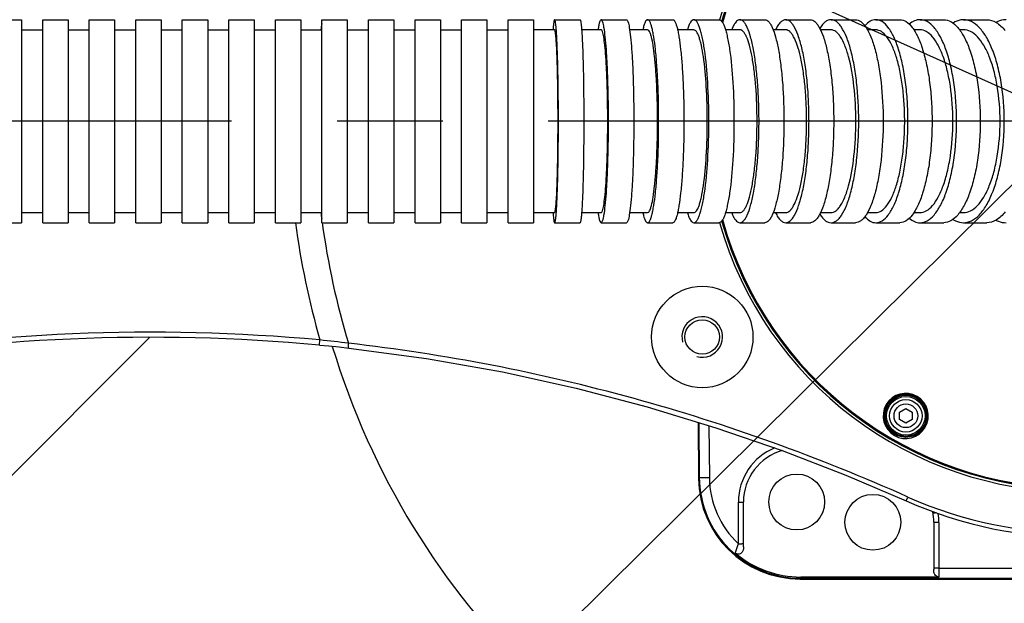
# Model space of a CAD drawing. Header units: millimetres. Extents: x 0 to 3360, y 0 to 2376.
# Tile 23 of 144: x 436 to 565, y 587 to 663. Entities that reach past the tile are written whole.
import ezdxf

# ---------------------------------------------------------------- set-up
doc = ezdxf.new("R2010")
doc.units = ezdxf.units.MM
doc.header["$LTSCALE"] = 184.8
doc.linetypes.add('CENTER', pattern=[0.6, 0.375, -0.075, 0.075, -0.075])
doc.linetypes.add('PHANTOM', pattern=[0.8, 0.45, -0.05, 0.1, -0.05, 0.1, -0.05])
doc.layers.get('0').update_dxf_attribs({"linetype": 'CONTINUOUS'})
for name, color, linetype in [('1_DESIGN', 7, 'CONTINUOUS'), ('AXIS', 7, 'CONTINUOUS'), ('CRV', 7, 'CONTINUOUS'), ('DRAFT', 7, 'CONTINUOUS'), ('DRIV_DIM', 7, 'CONTINUOUS'), ('ROUND', 7, 'CONTINUOUS')]:
    doc.layers.add(name, color=color, linetype=linetype)
doc.styles.get("Standard").update_dxf_attribs({"font": 'txt', "width": 0.8})
doc.dimstyles.new('DIMSTYLE_11', dxfattribs={"dimtxt": 19, "dimasz": 9, "dimexe": 2, "dimexo": 1.5, "dimtad": 1, "dimdec": 3, "dimlfac": 1.5, "dimdsep": 46, "dimtxsty": 'STANDARD', "dimblk": 'OPEN', "dimblk1": 'OPEN', "dimblk2": 'OPEN', "dimcen": 0.09, "dimadec": 3, "dimazin": 2, "dimtp": 0.5, "dimtm": 0.5, "dimtfac": 1, "dimtdec": 3, "dimtofl": 0, "dimtmove": 0, "dimatfit": 3, "dimldrblk": 'OPEN', "dimfxl": 1, "dimtolj": 1, "dimarcsym": 0})
doc.dimstyles.new('DIMSTYLE_12', dxfattribs={"dimtxt": 19, "dimasz": 9, "dimexe": 2, "dimexo": 1.5, "dimgap": 9.5, "dimtad": 1, "dimdec": 3, "dimlfac": 1.5, "dimdsep": 46, "dimtxsty": 'STANDARD', "dimblk": 'OPEN', "dimblk1": 'OPEN', "dimblk2": 'OPEN', "dimcen": 0.09, "dimadec": 3, "dimazin": 2, "dimtp": 0.5, "dimtm": 0.5, "dimtfac": 1, "dimtdec": 3, "dimtofl": 0, "dimtmove": 0, "dimatfit": 3, "dimldrblk": 'OPEN', "dimfxl": 1, "dimtolj": 1, "dimarcsym": 0})
doc.dimstyles.new('DIMSTYLE_13', dxfattribs={"dimtxt": 19, "dimasz": 9, "dimexe": 2, "dimexo": 1.5, "dimtad": 1, "dimdec": 3, "dimlfac": 1.5, "dimdsep": 46, "dimtxsty": 'STANDARD', "dimblk": 'OPEN', "dimblk1": 'OPEN', "dimblk2": 'OPEN', "dimcen": 0.09, "dimadec": 3, "dimazin": 2, "dimtp": 0.8, "dimtm": 0.8, "dimtfac": 1, "dimtdec": 3, "dimtofl": 0, "dimtmove": 0, "dimatfit": 3, "dimldrblk": 'OPEN', "dimfxl": 1, "dimtolj": 1, "dimarcsym": 0})

# ---------------------------------------------------------------- blocks, each defined once
blk = doc.blocks.new('*D47')
at = {"layer": 'DRIV_DIM', "color": 2, "linetype": 'CONTINUOUS'}
for p, q in [((881.98, 908.1), (934.02, 951.77)), ((259.17, 650.02), (104.98, 650.02))]:
    blk.add_line(p, q, dxfattribs=at)
for points in [[(924.36, 955.37), (932.49, 950.48), (928.92, 959.27)], [(104.07, 659.05), (106.98, 650.02), (110.07, 658.99)]]:
    blk.add_lwpolyline(points, dxfattribs=at)
for start, end in [(40, 110), (110, 180)]:
    blk.add_arc((574.42, 650.02), 467.43, start, end, dxfattribs=at)
blk = doc.blocks.new('_OPEN')
at = {"color": 0, "linetype": 'BYBLOCK'}
for p, q in [((0, 0), (-1, 0.333)), ((-1, -0.333), (0, 0)), ((-1, 0), (0, 0))]:
    blk.add_line(p, q, dxfattribs=at)
blk = doc.blocks.new('*D48')
at = {"layer": 'DRIV_DIM', "color": 2, "linetype": 'CONTINUOUS'}
for p, q in [((124.67, 650.02), (104.98, 650.02)), ((881.98, 391.94), (934.02, 348.28))]:
    blk.add_line(p, q, dxfattribs=at)
for points in [[(110.07, 641.05), (106.98, 650.02), (104.07, 640.99)], [(928.92, 340.77), (932.49, 349.56), (924.36, 344.68)]]:
    blk.add_lwpolyline(points, dxfattribs=at)
for start, end in [(180, 250), (250, 320)]:
    blk.add_arc((574.42, 650.02), 467.43, start, end, dxfattribs=at)
blk = doc.blocks.new('*D52')
at = {"layer": 'DRIV_DIM', "color": 2, "linetype": 'CONTINUOUS'}
blk.add_line((209.58, 814.03), (574.42, 650.02), dxfattribs=at)
at = {"layer": 'DRIV_DIM', "color": 2, "linetype": 'CONTINUOUS', "xscale": 9, "yscale": 9, "zscale": 9, "rotation": 155.7939053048}
blk.add_blockref('_OPEN', (209.58, 814.03), dxfattribs=at)
blk = doc.blocks.new('*D55')
at = {"layer": 'DRIV_DIM', "color": 2, "linetype": 'CONTINUOUS'}
for p, q in [((574.42, 650.02), (389.32, 466.53)), ((501.95, 578.19), (574.42, 650.02)), ((501.95, 578.19), (501.95, 578.19))]:
    blk.add_line(p, q, dxfattribs=at)
at = {"layer": 'DRIV_DIM', "color": 2, "linetype": 'CONTINUOUS', "xscale": 9, "yscale": 9, "zscale": 9, "rotation": 44.751884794}
blk.add_blockref('_OPEN', (501.95, 578.19), dxfattribs=at)

msp = doc.modelspace()

# ---------------------------------------------------------------- linework, layer by layer
at = {"color": 7, "linetype": 'CONTINUOUS'}
for p, q in [((435.94292, 662.0221), (438.72191, 662.0221)), ((442.05524, 662.0221), (444.83423, 662.0221)), ((448.16756, 662.0221), (450.94655, 662.0221)), ((454.27988, 662.0221), (457.05887, 662.0221)), ((460.3922, 662.0221), (463.17119, 662.0221)), ((466.50452, 662.0221), (469.28351, 662.0221)), ((472.61684, 662.0221), (475.39583, 662.0221)), ((478.72916, 662.0221), (481.50815, 662.0221)), ((484.84149, 662.0221), (487.62047, 662.0221)), ((490.95381, 662.0221), (493.73279, 662.0221)), ((497.06613, 662.0221), (499.84512, 662.0221)), ((505.95713, 662.02211), (503.17845, 662.0221)), ((512.06534, 662.02211), (509.5033, 662.02212)), ((518.16219, 662.02212), (515.80836, 662.02211)), ((524.23896, 662.02212), (522.10836, 662.02212)), ((530.28561, 662.0221), (528.39346, 662.0221)), ((536.29078, 662.02211), (534.65216, 662.02211)), ((542.24186, 662.02208), (540.87134, 662.02209)), ((548.12513, 662.02211), (547.03629, 662.02211)), ((553.926, 662.02208), (553.13097, 662.0221)), ((559.63153, 662.02202), (559.13326, 662.02202)), ((435.94292, 638.0221), (438.72191, 638.0221)), ((442.05524, 638.0221), (444.83423, 638.0221)), ((448.16756, 638.0221), (450.94655, 638.0221)), ((454.27988, 638.0221), (457.05887, 638.0221)), ((460.3922, 638.0221), (463.17119, 638.0221)), ((466.50452, 638.0221), (469.28351, 638.0221)), ((472.61684, 638.0221), (475.39583, 638.0221)), ((478.72916, 638.0221), (481.50815, 638.0221)), ((484.84149, 638.0221), (487.62047, 638.0221)), ((490.95381, 638.0221), (493.73279, 638.0221)), ((497.06613, 638.0221), (499.84512, 638.0221)), ((503.17845, 638.0221), (505.95713, 638.02209)), ((509.5033, 638.02209), (512.06534, 638.0221)), ((515.80836, 638.0221), (518.16219, 638.02209)), ((522.10836, 638.02208), (524.23896, 638.02209)), ((528.39346, 638.02211), (530.28561, 638.02211)), ((534.65216, 638.0221), (536.29078, 638.02209)), ((540.87134, 638.02211), (542.24186, 638.02212)), ((547.03629, 638.0221), (548.12513, 638.02209)), ((553.13097, 638.02211), (553.926, 638.02212)), ((559.13326, 638.02219), (559.63153, 638.02218))]:
    msp.add_line(p, q, dxfattribs=at)
at = {"color": 9, "linetype": 'CONTINUOUS'}
msp.add_line((538.27497, 590.16526), (538.27497, 589.99963), dxfattribs=at)
at = {"color": 7, "linetype": 'CONTINUOUS'}
for centre in [(537.74846, 600.0221), (547.74846, 597.35544)]:
    msp.add_circle(centre, 3.66667, dxfattribs=at)
for start, end in [(15.8998156, 164.1207447), (195.8792553, 344.1001844)]:
    msp.add_arc((574.41513, 650.0221), 48.66667, start, end, dxfattribs=at)
at = {"color": 2, "linetype": 'CONTINUOUS'}
msp.add_arc((525.34035, 621.68877), 2.66667, 255, 195, dxfattribs=at)
at = {"color": 7, "linetype": 'CONTINUOUS'}
for points, knots in [([(506.40166, 650.0221), (506.40166, 650.80253), (506.39618, 652.33344), (506.37171, 654.55589), (506.33213, 656.6042), (506.27915, 658.39925), (506.22295, 659.70525), (506.17053, 660.57116), (506.13184, 661.07522), (506.09329, 661.46553), (506.05185, 661.76422), (506.01793, 661.91725), (505.98125, 662.02211), (505.95713, 662.02211)], [0, 0, 0, 0, 0.194608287, 0.3817444, 0.554227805, 0.705444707, 0.829608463, 0.880022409, 0.92199671, 0.955144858, 0.979183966, 0.993985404, 1, 1, 1, 1]), ([(512.92952, 650.0221), (512.92952, 650.80255), (512.91885, 652.33365), (512.87133, 654.55626), (512.79418, 656.60507), (512.69172, 658.40005), (512.56663, 659.87685), (512.43241, 660.96947), (512.29388, 661.63805), (512.18031, 661.94047), (512.09951, 662.02211), (512.06534, 662.02211)], [0, 0, 0, 0, 0.193434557, 0.37947084, 0.551003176, 0.701496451, 0.825255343, 0.917687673, 0.975663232, 0.99152974, 1, 1, 1, 1]), ([(519.46871, 650.0221), (519.46871, 651.55333), (519.42484, 653.77772), (519.26401, 656.60631), (519.10911, 658.40212), (518.91915, 659.88076), (518.73517, 660.87574), (518.55625, 661.48012), (518.43083, 661.79197), (518.27675, 662.02212), (518.16219, 662.02212)], [0, 0, 0, 0, 0.376387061, 0.546668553, 0.696255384, 0.819595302, 0.912309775, 0.946282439, 0.97184215, 1, 1, 1, 1]), ([(526.0096, 650.0221), (526.0096, 651.55364), (525.93098, 654.38937), (525.63691, 657.72171), (525.2969, 659.71139), (525.08715, 660.57629), (524.93471, 661.07926), (524.7717, 661.48195), (524.59114, 661.81671), (524.37738, 662.02212), (524.23896, 662.02212)], [0, 0, 0, 0, 0.372035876, 0.688799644, 0.811566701, 0.862046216, 0.904747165, 0.939489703, 0.966375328, 1, 1, 1, 1]), ([(532.54066, 650.0221), (532.54066, 651.55406), (532.46447, 653.78282), (532.18707, 656.61026), (531.91816, 658.41009), (531.59067, 659.89101), (531.26617, 660.89403), (530.9626, 661.48572), (530.71807, 661.83702), (530.45115, 662.0221), (530.28561, 662.0221)], [0, 0, 0, 0, 0.366807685, 0.533229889, 0.680076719, 0.802257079, 0.896059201, 0.931818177, 0.960362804, 1, 1, 1, 1]), ([(539.0483, 650.0221), (539.0483, 650.80276), (539.01421, 652.33592), (538.86212, 654.56129), (538.6155, 656.61334), (538.28576, 658.41535), (537.88479, 659.89932), (537.48412, 660.90365), (537.11592, 661.49046), (536.80289, 661.85296), (536.48585, 662.02211), (536.29078, 662.02211)], [0, 0, 0, 0, 0.183815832, 0.360945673, 0.525010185, 0.670247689, 0.791872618, 0.886596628, 0.923596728, 0.954068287, 1, 1, 1, 1]), ([(545.5169, 650.0221), (545.5169, 651.55528), (545.37007, 654.40798), (544.82134, 657.75542), (544.13224, 659.9093), (543.65245, 660.91345), (543.21827, 661.49532), (542.83427, 661.86509), (542.46825, 662.02208), (542.24186, 662.02208)], [0, 0, 0, 0, 0.354478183, 0.65946576, 0.780660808, 0.876604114, 0.915051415, 0.947658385, 1, 1, 1, 1]), ([(551.92895, 650.0221), (551.92895, 650.80296), (551.88185, 652.33819), (551.67149, 654.56604), (551.33056, 656.62173), (550.87259, 658.42801), (550.31691, 659.92206), (549.67917, 661.05293), (548.97202, 661.81), (548.38412, 662.02212), (548.12513, 662.02211)], [0, 0, 0, 0, 0.176921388, 0.347739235, 0.50666774, 0.648573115, 0.769386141, 0.866740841, 0.941320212, 1, 1, 1, 1]), ([(558.25365, 650.0221), (558.25365, 651.55696), (558.10462, 653.80215), (557.57185, 656.62646), (557.04939, 658.43574), (556.4137, 659.93326), (555.68298, 661.06959), (554.86613, 661.82276), (554.21769, 662.02209), (553.926, 662.02208)], [0, 0, 0, 0, 0.340648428, 0.496965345, 0.637260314, 0.757843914, 0.856793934, 0.935261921, 1, 1, 1, 1]), ([(564.45312, 650.0221), (564.45312, 651.5579), (564.28615, 653.80844), (563.69223, 656.63144), (563.1086, 658.44348), (562.397, 659.94412), (561.57741, 661.08409), (560.6598, 661.83191), (559.95431, 662.02203), (559.63153, 662.02202)], [0, 0, 0, 0, 0.334008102, 0.487844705, 0.626650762, 0.747097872, 0.847654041, 0.929800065, 1, 1, 1, 1]), ([(505.95713, 638.02209), (505.98125, 638.02209), (506.01793, 638.12696), (506.05185, 638.27999), (506.09329, 638.57867), (506.13184, 638.96899), (506.17053, 639.47305), (506.22295, 640.33896), (506.27915, 641.64495), (506.33213, 643.44), (506.37171, 645.48832), (506.39618, 647.71077), (506.40166, 649.24168), (506.40166, 650.0221)], [0, 0, 0, 0, 0.006014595, 0.020816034, 0.044855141, 0.078003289, 0.119977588, 0.170391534, 0.294555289, 0.445772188, 0.618255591, 0.805391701, 1, 1, 1, 1]), ([(512.06534, 638.0221), (512.09951, 638.0221), (512.18031, 638.10374), (512.29388, 638.40616), (512.43241, 639.07474), (512.56663, 640.16736), (512.69172, 641.64415), (512.79418, 643.43914), (512.87133, 645.48794), (512.91885, 647.71056), (512.92952, 649.24165), (512.92952, 650.0221)], [0, 0, 0, 0, 0.00847026, 0.024336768, 0.082312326, 0.174744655, 0.298503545, 0.448996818, 0.620529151, 0.806565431, 1, 1, 1, 1]), ([(518.16219, 638.02209), (518.27675, 638.02209), (518.43083, 638.25223), (518.55625, 638.56409), (518.73517, 639.16847), (518.91915, 640.16345), (519.10911, 641.64209), (519.26401, 643.43789), (519.42484, 646.26649), (519.46871, 648.49088), (519.46871, 650.0221)], [0, 0, 0, 0, 0.02815785, 0.05371756, 0.087690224, 0.180404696, 0.303744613, 0.453331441, 0.623612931, 1, 1, 1, 1]), ([(524.23896, 638.02209), (524.37738, 638.02209), (524.59114, 638.2275), (524.7717, 638.56225), (524.93471, 638.96495), (525.08715, 639.46792), (525.2969, 640.33282), (525.63691, 642.3225), (525.93098, 645.65484), (526.0096, 648.49057), (526.0096, 650.0221)], [0, 0, 0, 0, 0.033624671, 0.060510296, 0.095252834, 0.137953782, 0.188433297, 0.311200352, 0.627964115, 1, 1, 1, 1]), ([(530.28561, 638.02211), (530.45115, 638.02211), (530.71807, 638.20718), (530.9626, 638.55849), (531.26617, 639.15018), (531.59067, 640.15319), (531.91816, 641.63412), (532.18707, 643.43394), (532.46447, 646.26139), (532.54066, 648.49014), (532.54066, 650.0221)], [0, 0, 0, 0, 0.039637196, 0.068181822, 0.103940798, 0.197742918, 0.319923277, 0.466770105, 0.633192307, 1, 1, 1, 1]), ([(536.29078, 638.02209), (536.48585, 638.02209), (536.80289, 638.19125), (537.11592, 638.55375), (537.48412, 639.14056), (537.88479, 640.14488), (538.28576, 641.62885), (538.6155, 643.43086), (538.86212, 645.48292), (539.01421, 647.70829), (539.0483, 649.24144), (539.0483, 650.0221)], [0, 0, 0, 0, 0.045931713, 0.076403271, 0.113403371, 0.20812738, 0.329752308, 0.474989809, 0.639054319, 0.816184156, 1, 1, 1, 1]), ([(542.24186, 638.02212), (542.46825, 638.02212), (542.83427, 638.17911), (543.21827, 638.54889), (543.65245, 639.13076), (544.13224, 640.13491), (544.82134, 642.28879), (545.37007, 645.63623), (545.5169, 648.48893), (545.5169, 650.0221)], [0, 0, 0, 0, 0.052341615, 0.084948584, 0.123395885, 0.21933919, 0.340534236, 0.645521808, 1, 1, 1, 1]), ([(548.12513, 638.02209), (548.38412, 638.02209), (548.97202, 638.2342), (549.67917, 638.99127), (550.31691, 640.12215), (550.87259, 641.61619), (551.33056, 643.42248), (551.67149, 645.47817), (551.88185, 647.70601), (551.92895, 649.24125), (551.92895, 650.0221)], [0, 0, 0, 0, 0.058679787, 0.133259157, 0.230613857, 0.351426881, 0.493332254, 0.652260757, 0.823078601, 1, 1, 1, 1]), ([(553.926, 638.02212), (554.21769, 638.02212), (554.86613, 638.22144), (555.68298, 638.97462), (556.4137, 640.11095), (557.04939, 641.60847), (557.57185, 643.41774), (558.10462, 646.24205), (558.25365, 648.48724), (558.25365, 650.0221)], [0, 0, 0, 0, 0.064738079, 0.143206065, 0.242156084, 0.362739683, 0.50303465, 0.659351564, 1, 1, 1, 1]), ([(559.63153, 638.02218), (559.95431, 638.02218), (560.6598, 638.2123), (561.57741, 638.96012), (562.397, 640.10008), (563.1086, 641.60073), (563.69223, 643.41277), (564.28615, 646.23576), (564.45312, 648.48631), (564.45312, 650.0221)], [0, 0, 0, 0, 0.070199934, 0.152345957, 0.252902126, 0.373349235, 0.512155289, 0.66599189, 1, 1, 1, 1])]:
    msp.add_open_spline(points, degree=3, knots=knots, dxfattribs=at)
at = {"layer": '1_DESIGN', "color": 7, "linetype": 'CONTINUOUS'}
for p, q in [((551.24846, 611.82076), (552.08179, 612.30189)), ((551.24846, 610.85851), (551.24846, 611.82076)), ((552.08179, 612.30189), (552.91513, 611.82076)), ((552.91513, 611.82076), (552.91513, 610.85851)), ((552.08179, 610.37739), (551.24846, 610.85851)), ((552.91513, 610.85851), (552.08179, 610.37739))]:
    msp.add_line(p, q, dxfattribs=at)
msp.add_circle((552.08179, 611.33964), 2.53333, dxfattribs=at)
at = {"layer": '1_DESIGN', "color": 9, "linetype": 'CONTINUOUS'}
for radius in [2.12949, 1.55556]:
    msp.add_circle((552.08179, 611.33964), radius, dxfattribs=at)
at = {"layer": 'AXIS', "color": 7, "linetype": 'CONTINUOUS'}
for p, q in [((432.60959, 663.35544), (435.94292, 663.35544)), ((435.94292, 663.35544), (435.94292, 636.68877)), ((438.72191, 636.68877), (438.72191, 663.35544)), ((438.72191, 663.35544), (442.05524, 663.35544)), ((442.05524, 663.35544), (442.05524, 636.68877)), ((444.83423, 636.68877), (444.83423, 663.35544)), ((444.83423, 663.35544), (448.16756, 663.35544)), ((448.16756, 663.35544), (448.16756, 636.68877)), ((450.94655, 636.68877), (450.94655, 663.35544)), ((450.94655, 663.35544), (454.27988, 663.35544)), ((454.27988, 663.35544), (454.27988, 636.68877)), ((457.05887, 636.68877), (457.05887, 663.35544)), ((457.05887, 663.35544), (460.3922, 663.35544)), ((460.3922, 663.35544), (460.3922, 636.68877)), ((463.17119, 636.68877), (463.17119, 663.35544)), ((463.17119, 663.35544), (466.50452, 663.35544)), ((466.50452, 663.35544), (466.50452, 636.68877)), ((469.28351, 636.68877), (469.28351, 663.35544)), ((469.28351, 663.35544), (472.61684, 663.35544)), ((472.61684, 663.35544), (472.61684, 636.68877)), ((475.39583, 636.68877), (475.39583, 663.35544)), ((475.39583, 663.35544), (478.72916, 663.35544)), ((478.72916, 663.35544), (478.72916, 636.68877)), ((481.50815, 636.68877), (481.50815, 663.35544)), ((481.50815, 663.35544), (484.84149, 663.35544)), ((484.84149, 663.35544), (484.84149, 636.68877)), ((487.62047, 636.68877), (487.62047, 663.35544)), ((487.62047, 663.35544), (490.95381, 663.35544)), ((490.95381, 663.35544), (490.95381, 636.68877)), ((493.73279, 636.68877), (493.73279, 663.35544)), ((493.73279, 663.35544), (497.06613, 663.35544)), ((497.06613, 663.35544), (497.06613, 636.68877)), ((499.84512, 636.68877), (499.84512, 663.35544)), ((499.84512, 663.35544), (503.17845, 663.35544)), ((503.17845, 663.35544), (503.17845, 636.68877)), ((505.95826, 663.35544), (509.28931, 663.35544)), ((512.06767, 663.35544), (515.39235, 663.35544)), ((518.16592, 663.35544), (521.47944, 663.35544)), ((524.24428, 663.35544), (527.54114, 663.35544)), ((530.2927, 663.35544), (533.56668, 663.35544)), ((536.29984, 663.35544), (539.54402, 663.35544)), ((542.25304, 663.35544), (545.4599, 663.35544)), ((548.13855, 663.35544), (551.30009, 663.35544)), ((553.94102, 663.35544), (557.05018, 663.35544)), ((559.64761, 663.35544), (562.7002, 663.35544)), ((432.60959, 636.68877), (435.94292, 636.68877)), ((438.72191, 636.68877), (442.05524, 636.68877)), ((444.83423, 636.68877), (448.16756, 636.68877)), ((450.94655, 636.68877), (454.27988, 636.68877)), ((457.05887, 636.68877), (460.3922, 636.68877)), ((463.17119, 636.68877), (466.50452, 636.68877)), ((469.28351, 636.68877), (472.61684, 636.68877)), ((475.39583, 636.68877), (478.72916, 636.68877)), ((481.50815, 636.68877), (484.84149, 636.68877)), ((487.62047, 636.68877), (490.95381, 636.68877)), ((493.73279, 636.68877), (497.06613, 636.68877)), ((499.84512, 636.68877), (503.17845, 636.68877)), ((505.95826, 636.68877), (509.28931, 636.68877)), ((512.06767, 636.68877), (515.39235, 636.68877)), ((518.16592, 636.68877), (521.47944, 636.68877)), ((524.24428, 636.68877), (527.54114, 636.68877)), ((530.2927, 636.68877), (533.56668, 636.68877)), ((536.29984, 636.68877), (539.54402, 636.68877)), ((542.25304, 636.68877), (545.4599, 636.68877)), ((548.13855, 636.68877), (551.30009, 636.68877)), ((553.94102, 636.68877), (557.05018, 636.68877)), ((559.64761, 636.68877), (562.7002, 636.68877))]:
    msp.add_line(p, q, dxfattribs=at)
at = {"layer": 'AXIS', "color": 7, "linetype": 'CENTER'}
msp.add_line((574.41513, 650.0221), (357.74846, 650.0221), dxfattribs=at)
at = {"layer": 'AXIS', "color": 7, "linetype": 'CONTINUOUS'}
for radius in [6.66667, 2.26667]:
    msp.add_circle((525.34035, 621.68877), radius, dxfattribs=at)
for points, knots in [([(505.95826, 663.35544), (505.94668, 663.35544), (505.92001, 663.32426), (505.88325, 663.21517), (505.83553, 662.96685), (505.78746, 662.5566), (505.75871, 662.22638), (505.74403, 662.03553)], [0, 0, 0, 0, 0.02570715, 0.076502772, 0.266166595, 0.574948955, 1, 1, 1, 1]), ([(506.45211, 650.0221), (506.45211, 650.88918), (506.44602, 652.59006), (506.41885, 655.05935), (506.37483, 657.33507), (506.3238, 659.06992), (506.27427, 660.29592), (506.23593, 661.07321), (506.19534, 661.74303), (506.15237, 662.30318), (506.10954, 662.73692), (506.0635, 663.06884), (506.02581, 663.23889), (505.98506, 663.35544), (505.95826, 663.35544)], [0, 0, 0, 0, 0.194593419, 0.38171833, 0.554196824, 0.70541574, 0.771205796, 0.829588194, 0.880006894, 0.921986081, 0.955138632, 0.979181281, 0.993984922, 1, 1, 1, 1]), ([(509.28931, 663.35544), (509.31611, 663.35544), (509.35685, 663.23889), (509.39455, 663.06884), (509.44059, 662.73692), (509.48342, 662.30318), (509.52639, 661.74303), (509.56698, 661.07321), (509.60532, 660.29592), (509.65485, 659.06992), (509.70588, 657.33507), (509.7499, 655.05935), (509.77706, 652.59006), (509.78315, 650.88918), (509.78315, 650.0221)], [0, 0, 0, 0, 0.006015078, 0.020818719, 0.044861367, 0.078013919, 0.119993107, 0.170411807, 0.228794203, 0.29458426, 0.445803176, 0.61828167, 0.805406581, 1, 1, 1, 1]), ([(512.06767, 663.35544), (512.02224, 663.35544), (511.91868, 663.22947), (511.83738, 662.97751), (511.73278, 662.5564), (511.67983, 662.22692), (511.6512, 662.03553)], [0, 0, 0, 0, 0.096294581, 0.288429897, 0.589788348, 1, 1, 1, 1]), ([(513.02771, 650.0221), (513.02771, 650.8892), (513.01586, 652.59028), (512.96307, 655.0597), (512.87738, 657.33608), (512.76355, 659.33053), (512.62459, 660.97151), (512.47548, 662.18565), (512.32158, 662.92863), (512.19541, 663.26469), (512.10564, 663.35544), (512.06767, 663.35544)], [0, 0, 0, 0, 0.193418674, 0.379443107, 0.550970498, 0.70146641, 0.825233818, 0.917676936, 0.975661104, 0.991529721, 1, 1, 1, 1]), ([(515.39235, 663.35544), (515.43033, 663.35544), (515.5201, 663.26469), (515.64626, 662.92863), (515.80016, 662.18565), (515.94927, 660.97151), (516.08823, 659.33053), (516.20206, 657.33608), (516.28775, 655.0597), (516.34054, 652.59028), (516.35239, 650.8892), (516.35239, 650.0221)], [0, 0, 0, 0, 0.008470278, 0.024338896, 0.082323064, 0.174766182, 0.29853359, 0.449029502, 0.620556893, 0.806581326, 1, 1, 1, 1]), ([(518.16592, 663.35544), (518.10498, 663.35544), (517.95758, 663.25278), (517.81627, 662.9809), (517.66286, 662.56238), (517.57977, 662.22781), (517.5363, 662.03553)], [0, 0, 0, 0, 0.12075665, 0.317171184, 0.609350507, 1, 1, 1, 1]), ([(519.61732, 650.0221), (519.61732, 651.72332), (519.56835, 654.19489), (519.39031, 657.33712), (519.2168, 659.33365), (519.03376, 660.7837), (518.86157, 661.74687), (518.73735, 662.30316), (518.6036, 662.7532), (518.46441, 663.09962), (518.2932, 663.35544), (518.16592, 663.35544)], [0, 0, 0, 0, 0.376348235, 0.546620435, 0.696206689, 0.819552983, 0.869969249, 0.912301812, 0.946278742, 0.971841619, 1, 1, 1, 1]), ([(521.47944, 663.35544), (521.60673, 663.35544), (521.77794, 663.09962), (521.91713, 662.7532), (522.05087, 662.30316), (522.1751, 661.74687), (522.34728, 660.7837), (522.53032, 659.33365), (522.70383, 657.33712), (522.88187, 654.19489), (522.93084, 651.72332), (522.93084, 650.0221)], [0, 0, 0, 0, 0.028158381, 0.053721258, 0.087698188, 0.130030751, 0.180447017, 0.303793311, 0.453379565, 0.623651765, 1, 1, 1, 1]), ([(524.24428, 663.35544), (524.06074, 663.35544), (523.79039, 663.04189), (523.57093, 662.57269), (523.4503, 662.22905), (523.391, 662.03554)], [0, 0, 0, 0, 0.339320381, 0.625811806, 1, 1, 1, 1]), ([(526.21123, 650.0221), (526.21123, 651.72365), (526.1239, 654.87428), (525.79726, 658.57673), (525.41958, 660.78756), (525.18658, 661.74866), (525.01723, 662.3076), (524.83614, 662.75512), (524.63556, 663.12712), (524.39808, 663.35544), (524.24428, 663.35544)], [0, 0, 0, 0, 0.372005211, 0.688767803, 0.81154522, 0.862031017, 0.904738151, 0.939485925, 0.966375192, 1, 1, 1, 1]), ([(527.54114, 663.35544), (527.69494, 663.35544), (527.93242, 663.12712), (528.133, 662.75512), (528.31409, 662.3076), (528.48344, 661.74866), (528.71645, 660.78756), (529.09412, 658.57673), (529.42077, 654.87428), (529.50809, 651.72365), (529.50809, 650.0221)], [0, 0, 0, 0, 0.033624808, 0.060514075, 0.095261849, 0.137968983, 0.18845478, 0.311232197, 0.627994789, 1, 1, 1, 1]), ([(530.2927, 663.35544), (530.0761, 663.35544), (529.73325, 663.07149), (529.43658, 662.57623), (529.28212, 662.23056), (529.20601, 662.03552)], [0, 0, 0, 0, 0.366732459, 0.645532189, 1, 1, 1, 1]), ([(532.79773, 650.0221), (532.79773, 650.88932), (532.76678, 652.59181), (532.62879, 655.06316), (532.40493, 657.34173), (532.10633, 659.34153), (531.74253, 660.98714), (531.38206, 662.10175), (531.04482, 662.75931), (530.77319, 663.14971), (530.47663, 663.35544), (530.2927, 663.35544)], [0, 0, 0, 0, 0.186870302, 0.366819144, 0.533225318, 0.680066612, 0.802249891, 0.896058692, 0.93182045, 0.960366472, 1, 1, 1, 1]), ([(533.56668, 663.35544), (533.75061, 663.35544), (534.04716, 663.14971), (534.31879, 662.75931), (534.65604, 662.10175), (535.01651, 660.98714), (535.38031, 659.34153), (535.67891, 657.34173), (535.90276, 655.06316), (536.04076, 652.59181), (536.0717, 650.88932), (536.0717, 650.0221)], [0, 0, 0, 0, 0.039633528, 0.06817955, 0.103941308, 0.197750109, 0.319933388, 0.466774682, 0.633180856, 0.813129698, 1, 1, 1, 1]), ([(536.29984, 663.35544), (536.18218, 663.35544), (535.92266, 663.28489), (535.57843, 663.00849), (535.25236, 662.58087), (535.06493, 662.23231), (534.97104, 662.03553)], [0, 0, 0, 0, 0.180331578, 0.395456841, 0.665841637, 1, 1, 1, 1]), ([(539.36296, 650.0221), (539.36296, 650.8894), (539.32511, 652.59271), (539.15619, 655.06512), (538.88229, 657.34507), (538.51603, 659.34733), (538.07064, 660.99632), (537.62557, 662.11239), (537.21654, 662.76455), (536.8688, 663.1674), (536.51657, 663.35544), (536.29984, 663.35544)], [0, 0, 0, 0, 0.183797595, 0.360914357, 0.524974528, 0.670217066, 0.791853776, 0.886590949, 0.923595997, 0.95407039, 1, 1, 1, 1]), ([(539.54402, 663.35544), (539.76075, 663.35544), (540.11298, 663.1674), (540.46072, 662.76455), (540.86975, 662.11239), (541.31482, 660.99632), (541.76021, 659.34733), (542.12646, 657.34507), (542.40037, 655.06512), (542.56928, 652.59271), (542.60714, 650.8894), (542.60714, 650.0221)], [0, 0, 0, 0, 0.04592961, 0.076404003, 0.113409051, 0.208146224, 0.329782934, 0.475025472, 0.639085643, 0.816202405, 1, 1, 1, 1]), ([(542.25304, 663.35544), (542.12481, 663.35544), (541.85092, 663.2996), (541.46809, 663.06616), (541.10254, 662.69629), (540.8885, 662.3893), (540.78215, 662.21698)], [0, 0, 0, 0, 0.198857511, 0.421911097, 0.685974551, 1, 1, 1, 1]), ([(545.89097, 650.0221), (545.89097, 651.72542), (545.76704, 654.20926), (545.31958, 657.34913), (544.88316, 659.35415), (544.35281, 661.00728), (543.82014, 662.12328), (543.33778, 662.76995), (542.91122, 663.18092), (542.50456, 663.35544), (542.25304, 663.35544)], [0, 0, 0, 0, 0.354370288, 0.515921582, 0.659510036, 0.780691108, 0.876626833, 0.915070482, 0.947672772, 1, 1, 1, 1]), ([(545.4599, 663.35544), (545.71142, 663.35544), (546.11808, 663.18092), (546.54464, 662.76995), (547.027, 662.12328), (547.55968, 661.00728), (548.09002, 659.35415), (548.52644, 657.34913), (548.9739, 654.20926), (549.09783, 651.72542), (549.09783, 650.0221)], [0, 0, 0, 0, 0.052327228, 0.084929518, 0.123373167, 0.219308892, 0.340489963, 0.484078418, 0.645629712, 1, 1, 1, 1]), ([(548.13855, 663.35544), (547.88561, 663.35544), (547.32117, 663.18018), (546.90094, 662.78892), (546.69746, 662.55595)], [0, 0, 0, 0, 0.449861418, 1, 1, 1, 1]), ([(552.36377, 650.0221), (552.36377, 650.8896), (552.31146, 652.59519), (552.07785, 655.0703), (551.69922, 657.35427), (551.19058, 659.36128), (550.57337, 661.02148), (549.86497, 662.27822), (549.07947, 663.11963), (548.42628, 663.35544), (548.13855, 663.35544)], [0, 0, 0, 0, 0.176903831, 0.347709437, 0.506634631, 0.648546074, 0.769371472, 0.866738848, 0.941324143, 1, 1, 1, 1]), ([(551.30009, 663.35544), (551.58782, 663.35544), (552.24101, 663.11963), (553.02651, 662.27822), (553.73491, 661.02148), (554.35212, 659.36128), (554.86076, 657.35427), (555.23939, 655.0703), (555.473, 652.59519), (555.52531, 650.8896), (555.52531, 650.0221)], [0, 0, 0, 0, 0.058675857, 0.133261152, 0.230628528, 0.351453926, 0.493365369, 0.652290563, 0.823096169, 1, 1, 1, 1]), ([(553.94102, 663.35544), (553.69899, 663.35544), (553.17977, 663.24057), (552.74315, 662.94902), (552.53443, 662.77187)], [0, 0, 0, 0, 0.469237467, 1, 1, 1, 1]), ([(558.74814, 650.0221), (558.74814, 651.72729), (558.58263, 654.22166), (557.99095, 657.35956), (557.41068, 659.3699), (556.70459, 661.03396), (555.89292, 662.29676), (554.98553, 663.13385), (554.26509, 663.35544), (553.94102, 663.35544)], [0, 0, 0, 0, 0.340622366, 0.49693679, 0.637237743, 0.757832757, 0.856793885, 0.935266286, 1, 1, 1, 1]), ([(557.05018, 663.35544), (557.37424, 663.35544), (558.09468, 663.13385), (559.00207, 662.29676), (559.81375, 661.03396), (560.51983, 659.3699), (561.1001, 657.35956), (561.69178, 654.22166), (561.85729, 651.72729), (561.85729, 650.0221)], [0, 0, 0, 0, 0.064733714, 0.143206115, 0.242167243, 0.362762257, 0.50306321, 0.659377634, 1, 1, 1, 1]), ([(559.64761, 663.35544), (559.53181, 663.35544), (559.04712, 663.31664), (558.58464, 663.11421), (558.2769, 662.91138)], [0, 0, 0, 0, 0.239078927, 1, 1, 1, 1]), ([(565.00348, 650.0221), (565.00348, 651.72834), (564.81804, 654.22868), (564.15843, 657.36513), (563.51021, 659.37855), (562.7198, 661.04609), (561.80939, 662.31293), (560.79004, 663.14407), (560.00622, 663.35544), (559.64761, 663.35544)], [0, 0, 0, 0, 0.333985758, 0.487820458, 0.626632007, 0.747089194, 0.847654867, 0.929804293, 1, 1, 1, 1]), ([(562.7002, 663.35544), (563.12937, 663.35544), (564.0882, 663.03956), (564.77726, 662.34599), (565.10576, 661.93488)], [0, 0, 0, 0, 0.449203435, 1, 1, 1, 1]), ([(565.25064, 663.35544), (565.13824, 663.35544), (564.67557, 663.32557), (564.2251, 663.17035), (563.91565, 663.0063)], [0, 0, 0, 0, 0.242962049, 1, 1, 1, 1]), ([(505.95826, 636.68877), (505.98506, 636.68877), (506.02581, 636.80531), (506.0635, 636.97537), (506.10954, 637.30729), (506.15237, 637.74103), (506.19534, 638.30118), (506.23593, 638.971), (506.27427, 639.74829), (506.3238, 640.97429), (506.37483, 642.70914), (506.41885, 644.98486), (506.44602, 647.45415), (506.45211, 649.15503), (506.45211, 650.0221)], [0, 0, 0, 0, 0.006015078, 0.020818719, 0.044861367, 0.078013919, 0.119993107, 0.170411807, 0.228794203, 0.29458426, 0.445803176, 0.61828167, 0.805406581, 1, 1, 1, 1]), ([(509.78315, 650.0221), (509.78315, 649.15503), (509.77706, 647.45415), (509.7499, 644.98486), (509.70588, 642.70914), (509.65485, 640.97429), (509.60532, 639.74829), (509.56698, 638.971), (509.52639, 638.30118), (509.48342, 637.74103), (509.44059, 637.30729), (509.39455, 636.97537), (509.35685, 636.80531), (509.31611, 636.68877), (509.28931, 636.68877)], [0, 0, 0, 0, 0.194593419, 0.38171833, 0.554196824, 0.70541574, 0.771205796, 0.829588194, 0.880006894, 0.921986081, 0.955138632, 0.979181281, 0.993984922, 1, 1, 1, 1]), ([(512.06767, 636.68877), (512.10564, 636.68877), (512.19541, 636.77951), (512.32158, 637.11558), (512.47548, 637.85856), (512.62459, 639.0727), (512.76355, 640.71368), (512.87738, 642.70813), (512.96307, 644.98451), (513.01586, 647.45393), (513.02771, 649.15501), (513.02771, 650.0221)], [0, 0, 0, 0, 0.008470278, 0.024338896, 0.082323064, 0.174766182, 0.29853359, 0.449029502, 0.620556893, 0.806581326, 1, 1, 1, 1]), ([(516.35239, 650.0221), (516.35239, 649.15501), (516.34054, 647.45393), (516.28775, 644.98451), (516.20206, 642.70813), (516.08823, 640.71368), (515.94927, 639.0727), (515.80016, 637.85856), (515.64626, 637.11558), (515.5201, 636.77951), (515.43033, 636.68877), (515.39235, 636.68877)], [0, 0, 0, 0, 0.193418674, 0.379443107, 0.550970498, 0.70146641, 0.825233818, 0.917676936, 0.975661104, 0.991529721, 1, 1, 1, 1]), ([(518.16592, 636.68877), (518.2932, 636.68877), (518.46441, 636.94459), (518.6036, 637.291), (518.73735, 637.74105), (518.86157, 638.29734), (519.03376, 639.2605), (519.2168, 640.71056), (519.39031, 642.70708), (519.56835, 645.84932), (519.61732, 648.32089), (519.61732, 650.0221)], [0, 0, 0, 0, 0.028158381, 0.053721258, 0.087698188, 0.130030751, 0.180447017, 0.303793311, 0.453379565, 0.623651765, 1, 1, 1, 1]), ([(522.93084, 650.0221), (522.93084, 648.32089), (522.88187, 645.84932), (522.70383, 642.70708), (522.53032, 640.71056), (522.34728, 639.2605), (522.1751, 638.29734), (522.05087, 637.74105), (521.91713, 637.291), (521.77794, 636.94459), (521.60673, 636.68877), (521.47944, 636.68877)], [0, 0, 0, 0, 0.376348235, 0.546620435, 0.696206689, 0.819552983, 0.869969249, 0.912301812, 0.946278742, 0.971841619, 1, 1, 1, 1]), ([(524.24428, 636.68877), (524.39808, 636.68877), (524.63556, 636.91709), (524.83614, 637.28909), (525.01723, 637.7366), (525.18658, 638.29555), (525.41958, 639.25665), (525.79726, 641.46747), (526.1239, 645.16993), (526.21123, 648.32056), (526.21123, 650.0221)], [0, 0, 0, 0, 0.033624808, 0.060514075, 0.095261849, 0.137968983, 0.18845478, 0.311232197, 0.627994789, 1, 1, 1, 1]), ([(529.50809, 650.0221), (529.50809, 648.32056), (529.42077, 645.16993), (529.09412, 641.46747), (528.71645, 639.25665), (528.48344, 638.29555), (528.31409, 637.7366), (528.133, 637.28909), (527.93242, 636.91709), (527.69494, 636.68877), (527.54114, 636.68877)], [0, 0, 0, 0, 0.372005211, 0.688767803, 0.81154522, 0.862031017, 0.904738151, 0.939485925, 0.966375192, 1, 1, 1, 1]), ([(530.2927, 636.68877), (530.47663, 636.68877), (530.77319, 636.89449), (531.04482, 637.2849), (531.38206, 637.94246), (531.74253, 639.05707), (532.10633, 640.70267), (532.40493, 642.70248), (532.62879, 644.98105), (532.76678, 647.4524), (532.79773, 649.15488), (532.79773, 650.0221)], [0, 0, 0, 0, 0.039633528, 0.06817955, 0.103941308, 0.197750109, 0.319933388, 0.466774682, 0.633180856, 0.813129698, 1, 1, 1, 1]), ([(536.0717, 650.0221), (536.0717, 649.15488), (536.04076, 647.4524), (535.90276, 644.98105), (535.67891, 642.70248), (535.38031, 640.70267), (535.01651, 639.05707), (534.65604, 637.94246), (534.31879, 637.2849), (534.04716, 636.89449), (533.75061, 636.68877), (533.56668, 636.68877)], [0, 0, 0, 0, 0.186870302, 0.366819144, 0.533225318, 0.680066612, 0.802249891, 0.896058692, 0.93182045, 0.960366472, 1, 1, 1, 1]), ([(536.29984, 636.68877), (536.51657, 636.68877), (536.8688, 636.8768), (537.21654, 637.27966), (537.62557, 637.93182), (538.07064, 639.04789), (538.51603, 640.69688), (538.88229, 642.69914), (539.15619, 644.97909), (539.32511, 647.4515), (539.36296, 649.15481), (539.36296, 650.0221)], [0, 0, 0, 0, 0.04592961, 0.076404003, 0.113409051, 0.208146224, 0.329782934, 0.475025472, 0.639085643, 0.816202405, 1, 1, 1, 1]), ([(542.60714, 650.0221), (542.60714, 649.15481), (542.56928, 647.4515), (542.40037, 644.97909), (542.12646, 642.69914), (541.76021, 640.69688), (541.31482, 639.04789), (540.86975, 637.93182), (540.46072, 637.27966), (540.11298, 636.8768), (539.76075, 636.68877), (539.54402, 636.68877)], [0, 0, 0, 0, 0.183797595, 0.360914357, 0.524974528, 0.670217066, 0.791853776, 0.886590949, 0.923595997, 0.95407039, 1, 1, 1, 1]), ([(542.25304, 636.68877), (542.50456, 636.68877), (542.91122, 636.86329), (543.33778, 637.27426), (543.82014, 637.92093), (544.35281, 639.03692), (544.88316, 640.69005), (545.31958, 642.69508), (545.76704, 645.83495), (545.89097, 648.31879), (545.89097, 650.0221)], [0, 0, 0, 0, 0.052327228, 0.084929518, 0.123373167, 0.219308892, 0.340489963, 0.484078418, 0.645629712, 1, 1, 1, 1]), ([(549.09783, 650.0221), (549.09783, 648.31879), (548.9739, 645.83495), (548.52644, 642.69508), (548.09002, 640.69005), (547.55968, 639.03692), (547.027, 637.92093), (546.54464, 637.27426), (546.11808, 636.86329), (545.71142, 636.68877), (545.4599, 636.68877)], [0, 0, 0, 0, 0.354370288, 0.515921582, 0.659510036, 0.780691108, 0.876626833, 0.915070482, 0.947672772, 1, 1, 1, 1]), ([(548.13855, 636.68877), (548.42628, 636.68877), (549.07947, 636.92458), (549.86497, 637.76599), (550.57337, 639.02273), (551.19058, 640.68293), (551.69922, 642.68994), (552.07785, 644.97391), (552.31146, 647.44902), (552.36377, 649.15461), (552.36377, 650.0221)], [0, 0, 0, 0, 0.058675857, 0.133261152, 0.230628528, 0.351453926, 0.493365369, 0.652290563, 0.823096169, 1, 1, 1, 1]), ([(555.52531, 650.0221), (555.52531, 649.15461), (555.473, 647.44902), (555.23939, 644.97391), (554.86076, 642.68994), (554.35212, 640.68293), (553.73491, 639.02273), (553.02651, 637.76599), (552.24101, 636.92458), (551.58782, 636.68877), (551.30009, 636.68877)], [0, 0, 0, 0, 0.176903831, 0.347709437, 0.506634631, 0.648546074, 0.769371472, 0.866738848, 0.941324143, 1, 1, 1, 1]), ([(553.94102, 636.68877), (554.26509, 636.68877), (554.98553, 636.91035), (555.89292, 637.74745), (556.70459, 639.01025), (557.41068, 640.67431), (557.99095, 642.68465), (558.58263, 645.82254), (558.74814, 648.31692), (558.74814, 650.0221)], [0, 0, 0, 0, 0.064733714, 0.143206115, 0.242167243, 0.362762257, 0.50306321, 0.659377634, 1, 1, 1, 1]), ([(561.85729, 650.0221), (561.85729, 648.31692), (561.69178, 645.82254), (561.1001, 642.68465), (560.51983, 640.67431), (559.81375, 639.01025), (559.00207, 637.74745), (558.09468, 636.91035), (557.37424, 636.68877), (557.05018, 636.68877)], [0, 0, 0, 0, 0.340622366, 0.49693679, 0.637237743, 0.757832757, 0.856793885, 0.935266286, 1, 1, 1, 1]), ([(559.64761, 636.68877), (560.00622, 636.68877), (560.79004, 636.90013), (561.80939, 637.73128), (562.7198, 638.99812), (563.51021, 640.66566), (564.15843, 642.67907), (564.81804, 645.81552), (565.00348, 648.31587), (565.00348, 650.0221)], [0, 0, 0, 0, 0.070195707, 0.152345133, 0.252910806, 0.373367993, 0.512179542, 0.666014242, 1, 1, 1, 1]), ([(505.74403, 638.00868), (505.75871, 637.81782), (505.78746, 637.48761), (505.83553, 637.07736), (505.88325, 636.82904), (505.92001, 636.71994), (505.94668, 636.68877), (505.95826, 636.68877)], [0, 0, 0, 0, 0.425051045, 0.733833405, 0.923497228, 0.97429285, 1, 1, 1, 1]), ([(511.6512, 638.00868), (511.67983, 637.81729), (511.73278, 637.4878), (511.83738, 637.06669), (511.91868, 636.81474), (512.02224, 636.68877), (512.06767, 636.68877)], [0, 0, 0, 0, 0.410211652, 0.711570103, 0.903705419, 1, 1, 1, 1]), ([(517.5363, 638.00867), (517.57977, 637.81639), (517.66286, 637.48183), (517.81627, 637.06331), (517.95758, 636.79143), (518.10498, 636.68877), (518.16592, 636.68877)], [0, 0, 0, 0, 0.390649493, 0.682828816, 0.87924335, 1, 1, 1, 1]), ([(523.391, 638.00867), (523.4503, 637.81516), (523.57093, 637.47152), (523.79039, 637.00232), (524.06074, 636.68877), (524.24428, 636.68877)], [0, 0, 0, 0, 0.374188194, 0.660679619, 1, 1, 1, 1]), ([(529.20601, 638.00869), (529.28212, 637.81365), (529.43658, 637.46797), (529.73325, 636.97272), (530.0761, 636.68877), (530.2927, 636.68877)], [0, 0, 0, 0, 0.354467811, 0.633267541, 1, 1, 1, 1]), ([(534.97104, 638.00868), (535.06493, 637.8119), (535.25236, 637.46334), (535.57843, 637.03571), (535.92266, 636.75932), (536.18218, 636.68877), (536.29984, 636.68877)], [0, 0, 0, 0, 0.334158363, 0.604543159, 0.819668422, 1, 1, 1, 1]), ([(540.78215, 637.82722), (540.8885, 637.6549), (541.10254, 637.34792), (541.46809, 636.97805), (541.85092, 636.7446), (542.12481, 636.68877), (542.25304, 636.68877)], [0, 0, 0, 0, 0.314025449, 0.578088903, 0.801142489, 1, 1, 1, 1]), ([(565.10576, 638.10933), (564.77726, 637.69822), (564.0882, 637.00465), (563.12937, 636.68877), (562.7002, 636.68877)], [0, 0, 0, 0, 0.550796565, 1, 1, 1, 1]), ([(546.69746, 637.48826), (546.90094, 637.25528), (547.32117, 636.86403), (547.88561, 636.68877), (548.13855, 636.68877)], [0, 0, 0, 0, 0.550138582, 1, 1, 1, 1]), ([(552.53443, 637.27234), (552.74315, 637.09519), (553.17977, 636.80364), (553.69899, 636.68877), (553.94102, 636.68877)], [0, 0, 0, 0, 0.530762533, 1, 1, 1, 1]), ([(558.2769, 637.13283), (558.38523, 637.06143), (558.80337, 636.81805), (559.29328, 636.68877), (559.64761, 636.68877)], [0, 0, 0, 0, 0.268021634, 1, 1, 1, 1]), ([(563.91565, 637.0379), (564.02267, 636.98117), (564.44188, 636.78567), (564.90925, 636.68877), (565.25064, 636.68877)], [0, 0, 0, 0, 0.261882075, 1, 1, 1, 1])]:
    msp.add_open_spline(points, degree=3, knots=knots, dxfattribs=at)
at = {"layer": 'CRV', "color": 2, "linetype": 'CONTINUOUS'}
msp.add_line((248.81682, 417.67379), (452.75536, 621.61233), dxfattribs=at)
at = {"layer": 'CRV', "color": 2, "linetype": 'PHANTOM'}
for radius, start, end in [(102.03333, 196.8408152, 312.9635857), (400, 187.0947403, 320)]:
    msp.add_arc((574.41513, 650.0221), radius, start, end, dxfattribs=at)
at = {"layer": 'DRAFT', "color": 7, "linetype": 'CONTINUOUS'}
for start, end in [(16.0177585, 164.2856259), (195.7143741, 343.9822415)]:
    msp.add_arc((574.41513, 650.0221), 48.33333, start, end, dxfattribs=at)
at = {"layer": 'ROUND', "color": 9, "linetype": 'CONTINUOUS'}
for p, q in [((475.07817, 620.63277), (475.13904, 621.29665)), ((553.55024, 613.89435), (553.55513, 613.89154)), ((524.88674, 610.46295), (524.94777, 603.21821)), ((526.22314, 610.05727), (526.28085, 603.20657)), ((524.94777, 603.21821), (524.8511, 603.12069)), ((530.08179, 594.54399), (530.08179, 600.01047)), ((552.12103, 600.16993), (552.34593, 600.67283)), ((556.41513, 597.3438), (556.41513, 590.16526)), ((556.41513, 591.30949), (630.08179, 591.30949)), ((538.27497, 589.99963), (538.18189, 589.90574)), ((538.27497, 589.99963), (678.41513, 589.99963))]:
    msp.add_line(p, q, dxfattribs=at)
at = {"layer": 'ROUND', "color": 7, "linetype": 'CONTINUOUS'}
for p, q in [((524.78675, 610.4933), (524.8511, 603.12069)), ((530.74846, 594.14882), (530.74846, 600.0221)), ((555.74846, 597.35544), (555.74846, 591.16037)), ((538.18189, 589.90574), (678.41513, 589.90574)), ((556.41513, 590.16526), (538.27497, 590.16526))]:
    msp.add_line(p, q, dxfattribs=at)
for points in [[(475.07817, 620.63277), (476.32252, 620.5143), (477.67548, 620.37555), (478.92545, 620.23815)], [(478.92545, 620.23815), (489.11545, 618.86453), (499.09837, 617.09266), (508.76873, 614.96618), (518.11984, 612.51713), (527.14658, 609.77694), (535.84348, 606.77704), (544.2037, 603.54929), (552.12103, 600.16993)]]:
    msp.add_lwpolyline(points, dxfattribs=at)
msp.add_circle((552.08179, 611.33964), 2.83333, dxfattribs=at)
at = {"layer": 'ROUND', "color": 9, "linetype": 'CONTINUOUS'}
msp.add_circle((552.08179, 611.33964), 2.7, dxfattribs=at)
for centre, radius, start, end in [((574.41513, 650.0221), 48.29972, 16.0287169, 164.3110255), ((574.41513, 650.0221), 48.18949, 16.0659597, 164.4416631), ((574.41513, 650.0221), 99.87544, 172.6205568, 173.0971763), ((574.41513, 650.0221), 99.87544, 186.9057045, 187.3811559), ((574.41513, 650.0221), 103.3484, 187.4150587, 196.137756), ((574.41513, 650.0221), 99.87544, 187.6755851, 196.972754), ((574.41513, 650.0221), 48.29972, 195.6889745, 343.9712831), ((574.41513, 650.0221), 48.18949, 195.5583368, 343.9340403), ((574.41513, 650.0221), 54.05923, 245.9056055, 345.7197082), ((452.84682, 378.18139), 244.13515, 84.7609672, 100.0272371), ((458.17625, 456.711), 165.45747, 82.8082635, 84.1156655), ((552.0711, 611.32109), 2.96809, 60.1090433, 239.7255654), ((552.07109, 611.3211), 2.96809, 239.9999961, 59.810938), ((552.07768, 611.33271), 2.95474, 59.808171, 59.9980912), ((552.06397, 611.30853), 2.95365, 239.7220646, 239.9977304), ((537.74846, 600.01047), 7.66666, 111.9709089, 179.9999828), ((538.28007, 603.30639), 11.99963, 180.4766054, 226.9049811), ((547.73838, 597.34312), 8.67674, 0.0045259, 7.7547175)]:
    msp.add_arc(centre, radius, start, end, dxfattribs=at)
at = {"layer": 'ROUND', "color": 7, "linetype": 'CONTINUOUS'}
for centre, radius, start, end in [((574.41513, 650.0221), 54.61013, 245.9056055, 345.8655416), ((452.84682, 378.18139), 243.46848, 84.7609672, 100.1656359), ((537.74846, 600.0221), 7, 105.4080568, 180), ((547.74846, 597.35544), 8, 0, 9.9868931), ((538.27295, 603.43212), 13.26686, 229.7208774, 270.0087269)]:
    msp.add_arc(centre, radius, start, end, dxfattribs=at)
msp.add_ellipse((538.18592, 603.2411), major_axis=(9.38951, 9.47218), ratio=0.999698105, start_param=-3.922495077, end_param=-2.360728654, dxfattribs=at)
at = {"layer": 'ROUND', "color": 9, "linetype": 'CONTINUOUS'}
for points, knots in [([(478.92545, 620.23815), (478.90536, 620.24045), (478.88032, 620.3227), (478.87057, 620.44091), (478.87039, 620.64161), (478.88172, 620.7869), (478.88989, 620.86677)], [0, 0, 0, 0, 0.094703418, 0.308576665, 0.624012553, 1, 1, 1, 1]), ([(552.34593, 600.67283), (540.67645, 605.89147), (516.61266, 614.5666), (491.49426, 619.43113), (478.88989, 620.86677)], [0, 0, 0, 0, 0.50191146, 1, 1, 1, 1]), ([(526.28085, 603.20657), (526.11259, 603.20515), (525.86805, 603.20375), (525.55673, 603.2042), (525.3578, 603.20458), (525.19508, 603.20833), (525.06928, 603.20644), (524.99681, 603.21786), (524.95487, 603.21123), (524.94777, 603.21821)], [0, 0, 0, 0, 0.378552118, 0.549977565, 0.700739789, 0.825178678, 0.91862731, 0.977597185, 1, 1, 1, 1]), ([(524.94777, 603.21821), (524.96241, 601.49388), (525.67736, 598.01368), (528.6492, 593.62264), (533.06408, 590.68591), (536.55044, 589.99969), (538.27497, 589.99963)], [0, 0, 0, 0, 0.249991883, 0.49998621, 0.749988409, 1, 1, 1, 1]), ([(530.08179, 600.01047), (530.16684, 600.01047), (530.29043, 600.01077), (530.44724, 600.01242), (530.54775, 600.01327), (530.62743, 600.01641), (530.69344, 600.01474), (530.72153, 600.02296), (530.74846, 600.01777), (530.74846, 600.0221)], [0, 0, 0, 0, 0.38250556, 0.555297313, 0.706778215, 0.831105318, 0.923520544, 0.98049437, 1, 1, 1, 1]), ([(556.07932, 598.59593), (556.02258, 598.5878), (555.92161, 598.57387), (555.80261, 598.55728), (555.73094, 598.54968), (555.69234, 598.54359), (555.67517, 598.54567), (555.66009, 598.54122), (555.65972, 598.54373)], [0, 0, 0, 0, 0.406460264, 0.725705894, 0.843411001, 0.929445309, 0.981949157, 1, 1, 1, 1]), ([(556.41513, 597.3438), (556.33008, 597.3438), (556.20649, 597.3441), (556.04968, 597.34575), (555.94917, 597.34661), (555.86949, 597.34975), (555.80348, 597.34807), (555.77539, 597.35629), (555.74846, 597.3511), (555.74846, 597.35544)], [0, 0, 0, 0, 0.382505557, 0.555297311, 0.706778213, 0.831105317, 0.923520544, 0.980494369, 1, 1, 1, 1]), ([(529.69577, 593.31078), (529.71848, 593.38533), (529.84373, 593.79746), (529.97279, 594.20845), (530.08179, 594.54399)], [0, 0, 0, 0, 0.180927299, 1, 1, 1, 1]), ([(530.08179, 594.54399), (530.16684, 594.54399), (530.29043, 594.54429), (530.44724, 594.54595), (530.54775, 594.5468), (530.62743, 594.54994), (530.69344, 594.54826), (530.72153, 594.55648), (530.74846, 594.55129), (530.74846, 594.55563)], [0, 0, 0, 0, 0.382505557, 0.555297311, 0.706778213, 0.831105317, 0.923520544, 0.980494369, 1, 1, 1, 1]), ([(556.41513, 591.30949), (556.33008, 591.30949), (556.20649, 591.30979), (556.04968, 591.31144), (555.94917, 591.3123), (555.86949, 591.31544), (555.80348, 591.31376), (555.77539, 591.32198), (555.74846, 591.31679), (555.74846, 591.32113)], [0, 0, 0, 0, 0.382505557, 0.555297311, 0.706778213, 0.831105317, 0.923520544, 0.980494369, 1, 1, 1, 1])]:
    msp.add_open_spline(points, degree=3, knots=knots, dxfattribs=at)
at = {"layer": 'ROUND', "color": 7, "linetype": 'CONTINUOUS'}
for points, knots in [([(530.74846, 594.14881), (530.74846, 594.00308), (530.73809, 593.71044), (530.53428, 593.30059), (530.10322, 593.107), (529.80491, 593.21825), (529.69577, 593.31078)], [0, 0, 0, 0, 0.252862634, 0.503365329, 0.751729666, 1, 1, 1, 1]), ([(556.41513, 590.16526), (556.3041, 590.16526), (556.07725, 590.23298), (555.76832, 590.5807), (555.74846, 590.93818), (555.74846, 591.16037)], [0, 0, 0, 0, 0.249726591, 0.500220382, 1, 1, 1, 1])]:
    msp.add_open_spline(points, degree=3, knots=knots, dxfattribs=at)

# ---------------------------------------------------------------- dimensions: what is measured, and where the dimension line sits
at = {"layer": 'DRIV_DIM', "color": 2, "linetype": 'CONTINUOUS'}
for base, line1, line2, text, picture, middle in [((414.54425, 1089.26373), ((877.25217, 904.13256), (880.8329, 907.13715)), ((265.34817, 650.0221), (260.67386, 650.0221)), '1st-axis\\Pmove envelope\\P<>', '*D47', (365.87448, 1068.35535)), ((414.54425, 210.78048), ((130.84881, 650.0221), (126.1745, 650.0221)), ((877.25217, 395.91165), (880.8329, 392.90706)), '<>\\P1st-axis\\Pmove envelope', '*D48', (389.06068, 220.91182))]:
    dim = msp.add_angular_dim_2l(base=base, line1=line1, line2=line2, text=text, dimstyle='DIMSTYLE_12', override={"dimtad": 2}, dxfattribs=at)
    dim.commit()
    dim.dimension.update_dxf_attribs({"geometry": picture, "text_midpoint": middle, "dimtype": 162})
for mpoint, text, dimstyle, picture, middle in [((209.58452, 814.03013), 'R<>', 'DIMSTYLE_13', '*D52', (274.03066, 790.26654)), ((501.95413, 578.18753), '(R<>)', 'DIMSTYLE_11', '*D55', (385.97427, 469.89885))]:
    dim = msp.add_radius_dim(center=(574.41513, 650.0221), mpoint=mpoint, text=text, dimstyle=dimstyle, override={"dimpost": '<>'}, dxfattribs=at)
    dim.commit()
    dim.dimension.update_dxf_attribs({"geometry": picture, "text_midpoint": middle, "dimtype": 164})

doc.saveas('drawing.dxf')
